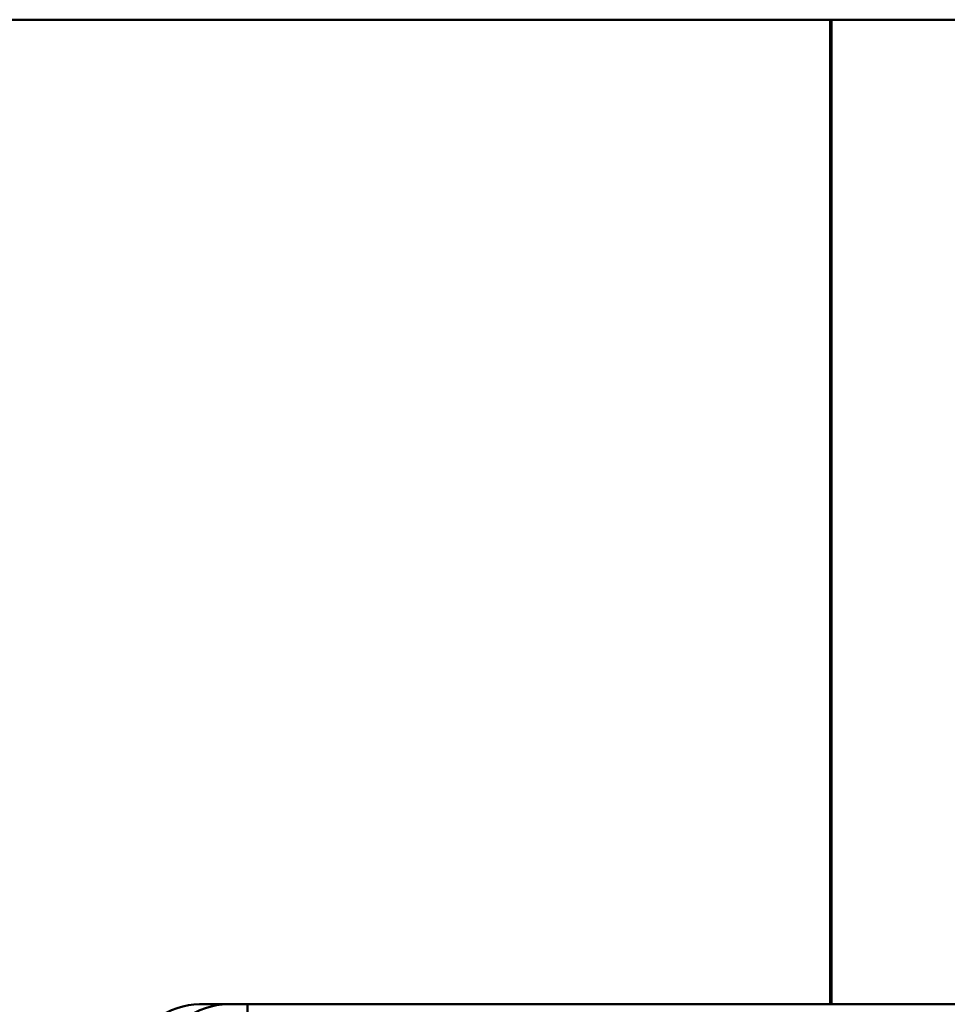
# Model space of a CAD drawing. Header units: millimetres. Extents: x -1252 to 7038, y -1657 to 2073.
# Tile 38 of 54: x 5346 to 5393, y 786 to 836. Entities that reach past the tile are written whole.
import ezdxf

# ---------------------------------------------------------------- set-up
doc = ezdxf.new("R2010")
doc.units = ezdxf.units.MM
doc.layers.add('Видимый контур (ГОСТ)', color=7, linetype='Continuous', lineweight=50)

msp = doc.modelspace()

# ---------------------------------------------------------------- linework, layer by layer
at = {"layer": 'Видимый контур (ГОСТ)'}
for p, q in [((5386.999, 836), (5298.733, 836)), ((5386.999, 786), (5386.999, 836)), ((5386.999, 836), (5387.07, 836)), ((5903.733, 836), (5387.07, 836)), ((5387.07, 836), (5387.07, 786)), ((5386.999, 786), (5354.969, 786)), ((5357.403, 784), (5357.403, 786)), ((5387.07, 786), (5386.999, 786)), ((5424.875, 786), (5387.07, 786))]:
    msp.add_line(p, q, dxfattribs=at)
for points, knots in [([(5350.339, 781.998), (5350.5, 782.375), (5350.673, 782.727), (5351.364, 783.945), (5352.012, 784.72), (5353.444, 785.747), (5354.228, 786), (5354.969, 786)], [-5.4525613, -5.4525613, -5.4525613, -5.4525613, -5.3156956, -5.3156956, -4.9327264, -4.9327264, -4.5497572, -4.5497572, -4.5497572, -4.5497572]), ([(5356.405, 786), (5355.664, 786), (5354.881, 785.747), (5353.452, 784.72), (5352.805, 783.945), (5352.115, 782.727), (5351.942, 782.375), (5351.782, 781.998)], [4.5501604, 4.5501604, 4.5501604, 4.5501604, 4.9332156, 4.9332156, 5.3162709, 5.3162709, 5.4531083, 5.4531083, 5.4531083, 5.4531083])]:
    msp.add_open_spline(points, degree=3, knots=knots, dxfattribs=at)

doc.saveas('drawing.dxf')
